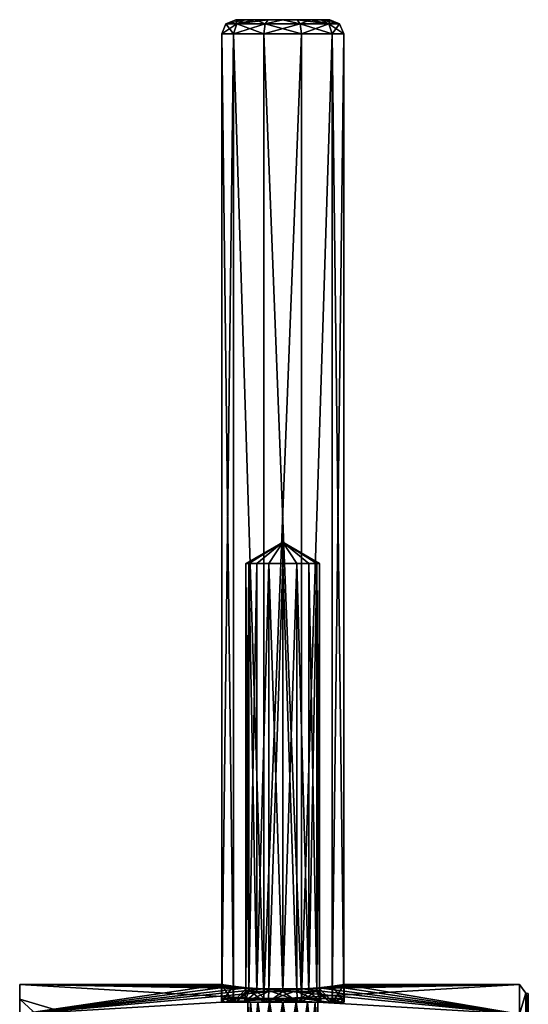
# Model space of a CAD drawing. Header units: millimetres. Extents: x -25 to 87, y -149 to 296.
# Tile 91 of 256: x 58 to 87, y 74 to 130. Entities that reach past the tile are written whole.
import ezdxf

# ---------------------------------------------------------------- set-up
doc = ezdxf.new("R2010")
doc.units = ezdxf.units.MM
doc.header["$LTSCALE"] = 65.185185
for name, color, linetype in [('775', 7, 'CONTINUOUS'), ('776', 7, 'CONTINUOUS'), ('777', 7, 'CONTINUOUS'), ('800', 7, 'CONTINUOUS'), ('829', 7, 'CONTINUOUS'), ('832', 7, 'CONTINUOUS'), ('833', 7, 'CONTINUOUS'), ('835', 7, 'CONTINUOUS'), ('979', 7, 'CONTINUOUS'), ('980', 7, 'CONTINUOUS'), ('981', 7, 'CONTINUOUS'), ('982', 7, 'CONTINUOUS'), ('983', 7, 'CONTINUOUS'), ('984', 7, 'CONTINUOUS'), ('985', 7, 'CONTINUOUS'), ('986', 7, 'CONTINUOUS'), ('987', 7, 'CONTINUOUS'), ('988', 7, 'CONTINUOUS'), ('989', 7, 'CONTINUOUS'), ('990', 7, 'CONTINUOUS'), ('991', 7, 'CONTINUOUS'), ('996', 7, 'CONTINUOUS'), ('997', 7, 'CONTINUOUS'), ('998', 7, 'CONTINUOUS')]:
    doc.layers.add(name, color=color, linetype=linetype)

msp = doc.modelspace()

# ---------------------------------------------------------------- linework, layer by layer
at = {"layer": '775', "linetype": 'CONTINUOUS'}
for points in [[(86.6, 74.75, 0), (86.6, 74.332, 4.245), (86.6, 74.332, -4.245), (86.6, 74.75, 0)], [(86.6, 74.332, 4.245), (86.6, 73.093, 8.326), (86.6, 74.332, -4.245), (86.6, 74.332, 4.245)], [(86.6, 74.332, -4.245), (86.6, 73.093, 8.326), (86.6, 73.093, -8.326), (86.6, 74.332, -4.245)]]:
    msp.add_3dface(points, dxfattribs=at)
at = {"layer": '776', "linetype": 'CONTINUOUS'}
for points in [[(57.6, 75.25), (57.6, 73.556, 8.515), (69.1, 75.25), (57.6, 75.25)], [(86.1, 75.25), (57.6, 73.556, 8.515), (86.1, 73.556, 8.515), (86.1, 75.25)], [(57.6, 73.556, 8.515), (86.1, 75.25), (73.678, 74.999, 3.33), (57.6, 73.556, 8.515)], [(69.1, 75.25), (57.6, 73.556, 8.515), (69.767, 75.155, 2.055), (69.1, 75.25)], [(57.6, 73.556, -8.515), (57.6, 75.25), (86.1, 73.556, -8.515), (57.6, 73.556, -8.515)], [(86.1, 73.556, -8.515), (57.6, 75.25), (71.522, 74.999, -3.33), (86.1, 73.556, -8.515)], [(71.522, 74.999, -3.33), (57.6, 75.25), (70.545, 75.069, -2.833), (71.522, 74.999, -3.33)], [(70.545, 75.069, -2.833), (57.6, 75.25), (69.767, 75.155, -2.055), (70.545, 75.069, -2.833)], [(69.767, 75.155, -2.055), (57.6, 75.25), (69.1, 75.25), (69.767, 75.155, -2.055)], [(73.678, 74.999, 3.33), (86.1, 75.25), (74.655, 75.069, 2.833), (73.678, 74.999, 3.33)], [(74.655, 75.069, 2.833), (86.1, 75.25), (75.433, 75.155, 2.055), (74.655, 75.069, 2.833)], [(76.1, 75.25), (86.1, 73.556, -8.515), (75.433, 75.155, -2.055), (76.1, 75.25)], [(86.1, 75.25), (76.1, 75.25), (75.433, 75.155, 2.055), (86.1, 75.25)], [(86.1, 75.25), (86.1, 73.556, -8.515), (76.1, 75.25), (86.1, 75.25)], [(69.767, 75.155, 2.055), (57.6, 73.556, 8.515), (70.545, 75.069, 2.833), (69.767, 75.155, 2.055)], [(70.545, 75.069, 2.833), (57.6, 73.556, 8.515), (71.522, 74.999, 3.33), (70.545, 75.069, 2.833)], [(71.522, 74.999, 3.33), (57.6, 73.556, 8.515), (73.678, 74.999, 3.33), (71.522, 74.999, 3.33)], [(73.678, 74.999, -3.33), (86.1, 73.556, -8.515), (71.522, 74.999, -3.33), (73.678, 74.999, -3.33)], [(74.655, 75.069, -2.833), (86.1, 73.556, -8.515), (73.678, 74.999, -3.33), (74.655, 75.069, -2.833)], [(75.433, 75.155, -2.055), (86.1, 73.556, -8.515), (74.655, 75.069, -2.833), (75.433, 75.155, -2.055)]]:
    msp.add_3dface(points, dxfattribs=at)
at = {"layer": '777', "linetype": 'CONTINUOUS'}
for points in [[(57.6, 73.556, 8.515), (57.6, 75.25), (57.6, 72.794, 8.198), (57.6, 73.556, 8.515)], [(57.6, 75.25), (57.6, 73.556, -8.515), (57.6, 74.425, 0), (57.6, 75.25)], [(57.6, 72.794, 8.198), (57.6, 75.25), (57.6, 74.425, 0), (57.6, 72.794, 8.198)], [(57.6, 74.425, 0), (57.6, 73.556, -8.515), (57.6, 72.794, -8.198), (57.6, 74.425, 0)]]:
    msp.add_3dface(points, dxfattribs=at)
at = {"layer": '800', "linetype": 'CONTINUOUS'}
for points in [[(57.6, 72.794, 8.198), (57.6, 74.425, 0), (60.099, 72.11, 7.916), (57.6, 72.794, 8.198)], [(57.6, 74.425, 0), (57.6, 72.794, -8.198), (60.099, 73.685, 0), (57.6, 74.425, 0)], [(57.6, 74.425, 0), (60.099, 73.685, 0), (60.099, 72.11, 7.916), (57.6, 74.425, 0)]]:
    msp.add_3dface(points, dxfattribs=at)
at = {"layer": '829', "linetype": 'CONTINUOUS'}
for points in [[(86.1, 73.556, -8.515), (86.1, 75.25), (86.454, 74.768, -3.838), (86.1, 73.556, -8.515)], [(86.1, 75.25), (86.1, 73.556, 8.515), (86.454, 74.768, 3.838), (86.1, 75.25)], [(86.454, 74.768, -3.838), (86.1, 75.25), (86.454, 74.768, 3.838), (86.454, 74.768, -3.838)], [(86.454, 72.142, -11.052), (86.1, 73.556, -8.515), (86.454, 74.768, -3.838), (86.454, 72.142, -11.052)], [(86.454, 74.768, 3.838), (86.1, 73.556, 8.515), (86.454, 72.142, 11.052), (86.454, 74.768, 3.838)], [(86.6, 74.332, 4.245), (86.6, 74.75, 0), (86.454, 74.768, 3.838), (86.6, 74.332, 4.245)], [(86.6, 74.332, 4.245), (86.454, 74.768, 3.838), (86.454, 72.142, 11.052), (86.6, 74.332, 4.245)], [(86.6, 74.75, 0), (86.6, 74.332, -4.245), (86.454, 74.768, -3.838), (86.6, 74.75, 0)], [(86.6, 74.75, 0), (86.454, 74.768, -3.838), (86.454, 74.768, 3.838), (86.6, 74.75, 0)], [(86.6, 74.332, -4.245), (86.6, 73.093, -8.326), (86.454, 74.768, -3.838), (86.6, 74.332, -4.245)], [(86.6, 73.093, -8.326), (86.454, 72.142, -11.052), (86.454, 74.768, -3.838), (86.6, 73.093, -8.326)], [(86.6, 73.093, 8.326), (86.6, 74.332, 4.245), (86.454, 72.142, 11.052), (86.6, 73.093, 8.326)]]:
    msp.add_3dface(points, dxfattribs=at)
at = {"layer": '832', "linetype": 'CONTINUOUS'}
for points in [[(69.768, 74.25, -2.057), (69.1, 74.25), (69.951, 74.25, -1.925), (69.768, 74.25, -2.057)], [(69.1, 74.25), (69.768, 74.25, 2.057), (69.325, 74.25, 0), (69.1, 74.25)], [(69.951, 74.25, -1.925), (69.1, 74.25), (69.325, 74.25, 0), (69.951, 74.25, -1.925)], [(69.325, 74.25, 0), (69.768, 74.25, 2.057), (69.951, 74.25, 1.925), (69.325, 74.25, 0)], [(71.518, 74.25, -3.329), (69.768, 74.25, -2.057), (71.588, 74.25, -3.115), (71.518, 74.25, -3.329)], [(71.588, 74.25, -3.115), (69.768, 74.25, -2.057), (69.951, 74.25, -1.925), (71.588, 74.25, -3.115)], [(69.768, 74.25, 2.057), (71.518, 74.25, 3.329), (71.588, 74.25, 3.115), (69.768, 74.25, 2.057)], [(69.951, 74.25, 1.925), (69.768, 74.25, 2.057), (71.588, 74.25, 3.115), (69.951, 74.25, 1.925)], [(73.682, 74.25, -3.329), (71.518, 74.25, -3.329), (71.588, 74.25, -3.115), (73.682, 74.25, -3.329)], [(71.518, 74.25, 3.329), (73.682, 74.25, 3.329), (73.612, 74.25, 3.115), (71.518, 74.25, 3.329)], [(71.588, 74.25, 3.115), (71.518, 74.25, 3.329), (73.612, 74.25, 3.115), (71.588, 74.25, 3.115)], [(73.612, 74.25, -3.115), (73.682, 74.25, -3.329), (71.588, 74.25, -3.115), (73.612, 74.25, -3.115)], [(75.432, 74.25, -2.057), (73.682, 74.25, -3.329), (73.612, 74.25, -3.115), (75.432, 74.25, -2.057)], [(75.249, 74.25, -1.925), (75.432, 74.25, -2.057), (73.612, 74.25, -3.115), (75.249, 74.25, -1.925)], [(73.682, 74.25, 3.329), (75.432, 74.25, 2.057), (73.612, 74.25, 3.115), (73.682, 74.25, 3.329)], [(73.612, 74.25, 3.115), (75.432, 74.25, 2.057), (75.249, 74.25, 1.925), (73.612, 74.25, 3.115)], [(75.875, 74.25, 0), (75.432, 74.25, -2.057), (75.249, 74.25, -1.925), (75.875, 74.25, 0)], [(75.432, 74.25, 2.057), (76.1, 74.25), (75.249, 74.25, 1.925), (75.432, 74.25, 2.057)], [(76.1, 74.25), (75.875, 74.25, 0), (75.249, 74.25, 1.925), (76.1, 74.25)], [(76.1, 74.25), (75.432, 74.25, -2.057), (75.875, 74.25, 0), (76.1, 74.25)]]:
    msp.add_3dface(points, dxfattribs=at)
at = {"layer": '833', "linetype": 'CONTINUOUS'}
for points in [[(69.1, 75.25), (69.767, 75.155, 2.055), (69.1, 74.25), (69.1, 75.25)], [(75.433, 75.155, 2.055), (76.1, 75.25), (75.432, 74.25, 2.057), (75.433, 75.155, 2.055)], [(76.1, 75.25), (76.1, 74.25), (75.432, 74.25, 2.057), (76.1, 75.25)], [(69.1, 74.25), (69.767, 75.155, 2.055), (69.768, 74.25, 2.057), (69.1, 74.25)], [(69.767, 75.155, 2.055), (70.545, 75.069, 2.833), (69.768, 74.25, 2.057), (69.767, 75.155, 2.055)], [(70.545, 75.069, 2.833), (71.518, 74.25, 3.329), (69.768, 74.25, 2.057), (70.545, 75.069, 2.833)], [(70.545, 75.069, 2.833), (71.522, 74.999, 3.33), (71.518, 74.25, 3.329), (70.545, 75.069, 2.833)], [(71.522, 74.999, 3.33), (73.678, 74.999, 3.33), (71.518, 74.25, 3.329), (71.522, 74.999, 3.33)], [(73.678, 74.999, 3.33), (73.682, 74.25, 3.329), (71.518, 74.25, 3.329), (73.678, 74.999, 3.33)], [(73.678, 74.999, 3.33), (74.655, 75.069, 2.833), (73.682, 74.25, 3.329), (73.678, 74.999, 3.33)], [(74.655, 75.069, 2.833), (75.432, 74.25, 2.057), (73.682, 74.25, 3.329), (74.655, 75.069, 2.833)], [(74.655, 75.069, 2.833), (75.433, 75.155, 2.055), (75.432, 74.25, 2.057), (74.655, 75.069, 2.833)]]:
    msp.add_3dface(points, dxfattribs=at)
at = {"layer": '835', "linetype": 'CONTINUOUS'}
for points in [[(69.767, 75.155, -2.055), (69.1, 75.25), (69.768, 74.25, -2.057), (69.767, 75.155, -2.055)], [(69.1, 75.25), (69.1, 74.25), (69.768, 74.25, -2.057), (69.1, 75.25)], [(76.1, 75.25), (75.433, 75.155, -2.055), (76.1, 74.25), (76.1, 75.25)], [(70.545, 75.069, -2.833), (69.767, 75.155, -2.055), (69.768, 74.25, -2.057), (70.545, 75.069, -2.833)], [(70.545, 75.069, -2.833), (69.768, 74.25, -2.057), (71.518, 74.25, -3.329), (70.545, 75.069, -2.833)], [(71.522, 74.999, -3.33), (70.545, 75.069, -2.833), (71.518, 74.25, -3.329), (71.522, 74.999, -3.33)], [(71.522, 74.999, -3.33), (71.518, 74.25, -3.329), (73.682, 74.25, -3.329), (71.522, 74.999, -3.33)], [(73.678, 74.999, -3.33), (71.522, 74.999, -3.33), (73.682, 74.25, -3.329), (73.678, 74.999, -3.33)], [(74.655, 75.069, -2.833), (73.678, 74.999, -3.33), (73.682, 74.25, -3.329), (74.655, 75.069, -2.833)], [(74.655, 75.069, -2.833), (73.682, 74.25, -3.329), (75.432, 74.25, -2.057), (74.655, 75.069, -2.833)], [(75.433, 75.155, -2.055), (74.655, 75.069, -2.833), (75.432, 74.25, -2.057), (75.433, 75.155, -2.055)], [(75.433, 75.155, -2.055), (75.432, 74.25, -2.057), (76.1, 74.25), (75.433, 75.155, -2.055)]]:
    msp.add_3dface(points, dxfattribs=at)
at = {"layer": '979', "linetype": 'CONTINUOUS'}
for points in [[(70.5, 99.25), (70.66, 99.25, 0.804), (70.5, 74.85), (70.5, 99.25)], [(70.5, 74.85), (70.66, 99.25, 0.804), (70.66, 74.85, 0.804), (70.5, 74.85)], [(70.66, 99.25, 0.804), (71.115, 99.25, 1.485), (70.66, 74.85, 0.804), (70.66, 99.25, 0.804)], [(70.66, 74.85, 0.804), (71.115, 99.25, 1.485), (71.115, 74.85, 1.485), (70.66, 74.85, 0.804)], [(71.115, 99.25, 1.485), (71.796, 99.25, 1.94), (71.115, 74.85, 1.485), (71.115, 99.25, 1.485)], [(71.115, 74.85, 1.485), (71.796, 99.25, 1.94), (71.796, 74.85, 1.94), (71.115, 74.85, 1.485)], [(71.796, 99.25, 1.94), (72.6, 99.25, 2.1), (71.796, 74.85, 1.94), (71.796, 99.25, 1.94)], [(71.796, 74.85, 1.94), (72.6, 99.25, 2.1), (72.6, 74.85, 2.1), (71.796, 74.85, 1.94)], [(72.6, 99.25, 2.1), (73.404, 99.25, 1.94), (72.6, 74.85, 2.1), (72.6, 99.25, 2.1)], [(72.6, 74.85, 2.1), (73.404, 99.25, 1.94), (73.404, 74.85, 1.94), (72.6, 74.85, 2.1)], [(73.404, 99.25, 1.94), (74.085, 99.25, 1.485), (74.085, 74.85, 1.485), (73.404, 99.25, 1.94)], [(73.404, 74.85, 1.94), (73.404, 99.25, 1.94), (74.085, 74.85, 1.485), (73.404, 74.85, 1.94)], [(74.085, 99.25, 1.485), (74.54, 99.25, 0.804), (74.085, 74.85, 1.485), (74.085, 99.25, 1.485)], [(74.085, 74.85, 1.485), (74.54, 99.25, 0.804), (74.54, 74.85, 0.804), (74.085, 74.85, 1.485)], [(74.7, 99.25), (74.7, 74.85), (74.54, 74.85, 0.804), (74.7, 99.25)], [(74.54, 99.25, 0.804), (74.7, 99.25), (74.54, 74.85, 0.804), (74.54, 99.25, 0.804)]]:
    msp.add_3dface(points, dxfattribs=at)
at = {"layer": '980', "linetype": 'CONTINUOUS'}
for points in [[(70.66, 99.25, 0.804), (70.5, 99.25), (72.6, 100.462), (70.66, 99.25, 0.804)], [(71.115, 99.25, 1.485), (70.66, 99.25, 0.804), (72.6, 100.462), (71.115, 99.25, 1.485)], [(71.796, 99.25, 1.94), (71.115, 99.25, 1.485), (72.6, 100.462), (71.796, 99.25, 1.94)], [(72.6, 99.25, 2.1), (71.796, 99.25, 1.94), (72.6, 100.462), (72.6, 99.25, 2.1)], [(74.7, 99.25), (74.54, 99.25, 0.804), (72.6, 100.462), (74.7, 99.25)], [(74.54, 99.25, 0.804), (74.085, 99.25, 1.485), (72.6, 100.462), (74.54, 99.25, 0.804)], [(74.085, 99.25, 1.485), (73.404, 99.25, 1.94), (72.6, 100.462), (74.085, 99.25, 1.485)], [(73.404, 99.25, 1.94), (72.6, 99.25, 2.1), (72.6, 100.462), (73.404, 99.25, 1.94)]]:
    msp.add_3dface(points, dxfattribs=at)
at = {"layer": '981', "linetype": 'CONTINUOUS'}
for points in [[(70.434, 130.25, -1.57), (69.925, 130.25), (74.766, 130.25, -1.57), (70.434, 130.25, -1.57)], [(74.766, 130.25, -1.57), (69.925, 130.25), (75.275, 130.25), (74.766, 130.25, -1.57)], [(75.275, 130.25), (69.925, 130.25), (70.434, 130.25, 1.57), (75.275, 130.25)], [(71.026, 130.25, -2.163), (70.434, 130.25, -1.57), (74.174, 130.25, -2.163), (71.026, 130.25, -2.163)], [(74.174, 130.25, -2.163), (70.434, 130.25, -1.57), (74.766, 130.25, -1.57), (74.174, 130.25, -2.163)], [(74.766, 130.25, 1.57), (75.275, 130.25), (70.434, 130.25, 1.57), (74.766, 130.25, 1.57)], [(71.026, 130.25, 2.163), (74.766, 130.25, 1.57), (70.434, 130.25, 1.57), (71.026, 130.25, 2.163)], [(71.772, 130.25, -2.544), (71.026, 130.25, -2.163), (73.428, 130.25, -2.544), (71.772, 130.25, -2.544)], [(73.428, 130.25, -2.544), (71.026, 130.25, -2.163), (74.174, 130.25, -2.163), (73.428, 130.25, -2.544)], [(74.174, 130.25, 2.163), (74.766, 130.25, 1.57), (71.026, 130.25, 2.163), (74.174, 130.25, 2.163)], [(71.772, 130.25, 2.544), (74.174, 130.25, 2.163), (71.026, 130.25, 2.163), (71.772, 130.25, 2.544)], [(72.6, 130.25, -2.675), (71.772, 130.25, -2.544), (73.428, 130.25, -2.544), (72.6, 130.25, -2.675)], [(73.428, 130.25, 2.544), (74.174, 130.25, 2.163), (71.772, 130.25, 2.544), (73.428, 130.25, 2.544)], [(72.6, 130.25, 2.675), (73.428, 130.25, 2.544), (71.772, 130.25, 2.544), (72.6, 130.25, 2.675)]]:
    msp.add_3dface(points, dxfattribs=at)
at = {"layer": '982', "linetype": 'CONTINUOUS'}
for points in [[(69.125, 74.45), (69.789, 74.45, 2.042), (69.125, 129.45), (69.125, 74.45)], [(69.125, 129.45), (69.789, 74.45, 2.042), (69.789, 129.45, 2.043), (69.125, 129.45)], [(69.789, 74.45, 2.042), (71.526, 74.45, 3.305), (69.789, 129.45, 2.043), (69.789, 74.45, 2.042)], [(69.789, 129.45, 2.043), (71.526, 74.45, 3.305), (71.526, 129.45, 3.305), (69.789, 129.45, 2.043)], [(71.526, 74.45, 3.305), (73.674, 74.45, 3.305), (71.526, 129.45, 3.305), (71.526, 74.45, 3.305)], [(71.526, 129.45, 3.305), (73.674, 74.45, 3.305), (73.674, 129.45, 3.305), (71.526, 129.45, 3.305)], [(73.674, 74.45, 3.305), (75.411, 74.45, 2.042), (75.411, 129.45, 2.043), (73.674, 74.45, 3.305)], [(73.674, 129.45, 3.305), (73.674, 74.45, 3.305), (75.411, 129.45, 2.043), (73.674, 129.45, 3.305)], [(75.411, 74.45, 2.042), (76.075, 74.45), (75.411, 129.45, 2.043), (75.411, 74.45, 2.042)], [(75.411, 129.45, 2.043), (76.075, 74.45), (76.075, 129.45), (75.411, 129.45, 2.043)]]:
    msp.add_3dface(points, dxfattribs=at)
at = {"layer": '983', "linetype": 'CONTINUOUS'}
for points in [[(70.5, 99.25), (70.5, 74.85), (70.66, 74.85, -0.804), (70.5, 99.25)], [(70.66, 99.25, -0.804), (70.5, 99.25), (70.66, 74.85, -0.804), (70.66, 99.25, -0.804)], [(71.115, 99.25, -1.485), (70.66, 99.25, -0.804), (71.115, 74.85, -1.485), (71.115, 99.25, -1.485)], [(71.115, 74.85, -1.485), (70.66, 99.25, -0.804), (70.66, 74.85, -0.804), (71.115, 74.85, -1.485)], [(71.796, 99.25, -1.94), (71.115, 99.25, -1.485), (71.115, 74.85, -1.485), (71.796, 99.25, -1.94)], [(71.796, 74.85, -1.94), (71.796, 99.25, -1.94), (71.115, 74.85, -1.485), (71.796, 74.85, -1.94)], [(72.6, 99.25, -2.1), (71.796, 99.25, -1.94), (72.6, 74.85, -2.1), (72.6, 99.25, -2.1)], [(72.6, 74.85, -2.1), (71.796, 99.25, -1.94), (71.796, 74.85, -1.94), (72.6, 74.85, -2.1)], [(73.404, 99.25, -1.94), (72.6, 99.25, -2.1), (73.404, 74.85, -1.94), (73.404, 99.25, -1.94)], [(73.404, 74.85, -1.94), (72.6, 99.25, -2.1), (72.6, 74.85, -2.1), (73.404, 74.85, -1.94)], [(74.085, 99.25, -1.485), (73.404, 99.25, -1.94), (74.085, 74.85, -1.485), (74.085, 99.25, -1.485)], [(74.085, 74.85, -1.485), (73.404, 99.25, -1.94), (73.404, 74.85, -1.94), (74.085, 74.85, -1.485)], [(74.54, 99.25, -0.804), (74.085, 99.25, -1.485), (74.54, 74.85, -0.804), (74.54, 99.25, -0.804)], [(74.54, 74.85, -0.804), (74.085, 99.25, -1.485), (74.085, 74.85, -1.485), (74.54, 74.85, -0.804)], [(74.7, 74.85), (74.7, 99.25), (74.54, 99.25, -0.804), (74.7, 74.85)], [(74.7, 74.85), (74.54, 99.25, -0.804), (74.54, 74.85, -0.804), (74.7, 74.85)]]:
    msp.add_3dface(points, dxfattribs=at)
at = {"layer": '984', "linetype": 'CONTINUOUS'}
for points in [[(72.6, 100.462), (70.5, 99.25), (70.66, 99.25, -0.804), (72.6, 100.462)], [(72.6, 100.462), (70.66, 99.25, -0.804), (71.115, 99.25, -1.485), (72.6, 100.462)], [(72.6, 100.462), (71.115, 99.25, -1.485), (71.796, 99.25, -1.94), (72.6, 100.462)], [(72.6, 100.462), (71.796, 99.25, -1.94), (72.6, 99.25, -2.1), (72.6, 100.462)], [(74.7, 99.25), (72.6, 100.462), (74.54, 99.25, -0.804), (74.7, 99.25)], [(72.6, 100.462), (72.6, 99.25, -2.1), (73.404, 99.25, -1.94), (72.6, 100.462)], [(72.6, 100.462), (73.404, 99.25, -1.94), (74.085, 99.25, -1.485), (72.6, 100.462)], [(72.6, 100.462), (74.085, 99.25, -1.485), (74.54, 99.25, -0.804), (72.6, 100.462)]]:
    msp.add_3dface(points, dxfattribs=at)
at = {"layer": '985', "linetype": 'CONTINUOUS'}
for points in [[(69.125, 74.45), (69.125, 129.45), (69.789, 129.45, -2.043), (69.125, 74.45)], [(69.789, 74.45, -2.042), (69.125, 74.45), (69.789, 129.45, -2.043), (69.789, 74.45, -2.042)], [(71.526, 74.45, -3.305), (69.789, 74.45, -2.042), (69.789, 129.45, -2.043), (71.526, 74.45, -3.305)], [(71.526, 129.45, -3.305), (71.526, 74.45, -3.305), (69.789, 129.45, -2.043), (71.526, 129.45, -3.305)], [(73.674, 74.45, -3.305), (71.526, 74.45, -3.305), (73.674, 129.45, -3.305), (73.674, 74.45, -3.305)], [(73.674, 129.45, -3.305), (71.526, 74.45, -3.305), (71.526, 129.45, -3.305), (73.674, 129.45, -3.305)], [(75.411, 74.45, -2.042), (73.674, 74.45, -3.305), (75.411, 129.45, -2.043), (75.411, 74.45, -2.042)], [(75.411, 129.45, -2.043), (73.674, 74.45, -3.305), (73.674, 129.45, -3.305), (75.411, 129.45, -2.043)], [(76.075, 129.45), (76.075, 74.45), (75.411, 74.45, -2.042), (76.075, 129.45)], [(76.075, 129.45), (75.411, 74.45, -2.042), (75.411, 129.45, -2.043), (76.075, 129.45)]]:
    msp.add_3dface(points, dxfattribs=at)
at = {"layer": '986', "linetype": 'CONTINUOUS'}
for points in [[(69.925, 130.25), (69.359, 130.016, 0), (69.978, 130.016, 1.905), (69.925, 130.25)], [(70.434, 130.25, 1.57), (69.925, 130.25), (69.978, 130.016, 1.905), (70.434, 130.25, 1.57)], [(71.026, 130.25, 2.163), (70.434, 130.25, 1.57), (69.978, 130.016, 1.905), (71.026, 130.25, 2.163)], [(71.026, 130.25, 2.163), (69.978, 130.016, 1.905), (71.599, 130.016, 3.082), (71.026, 130.25, 2.163)], [(71.772, 130.25, 2.544), (71.026, 130.25, 2.163), (71.599, 130.016, 3.082), (71.772, 130.25, 2.544)], [(72.6, 130.25, 2.675), (71.772, 130.25, 2.544), (71.599, 130.016, 3.082), (72.6, 130.25, 2.675)], [(72.6, 130.25, 2.675), (71.599, 130.016, 3.082), (73.601, 130.016, 3.082), (72.6, 130.25, 2.675)], [(73.428, 130.25, 2.544), (72.6, 130.25, 2.675), (73.601, 130.016, 3.082), (73.428, 130.25, 2.544)], [(74.174, 130.25, 2.163), (73.428, 130.25, 2.544), (75.222, 130.016, 1.905), (74.174, 130.25, 2.163)], [(73.428, 130.25, 2.544), (73.601, 130.016, 3.082), (75.222, 130.016, 1.905), (73.428, 130.25, 2.544)], [(74.766, 130.25, 1.57), (74.174, 130.25, 2.163), (75.222, 130.016, 1.905), (74.766, 130.25, 1.57)], [(75.275, 130.25), (74.766, 130.25, 1.57), (75.841, 130.016, 0), (75.275, 130.25)], [(74.766, 130.25, 1.57), (75.222, 130.016, 1.905), (75.841, 130.016, 0), (74.766, 130.25, 1.57)], [(69.125, 129.45), (69.789, 129.45, 2.043), (69.359, 130.016, 0), (69.125, 129.45)], [(69.359, 130.016, 0), (69.789, 129.45, 2.043), (69.978, 130.016, 1.905), (69.359, 130.016, 0)], [(69.789, 129.45, 2.043), (71.526, 129.45, 3.305), (69.978, 130.016, 1.905), (69.789, 129.45, 2.043)], [(69.978, 130.016, 1.905), (71.526, 129.45, 3.305), (71.599, 130.016, 3.082), (69.978, 130.016, 1.905)], [(71.526, 129.45, 3.305), (73.674, 129.45, 3.305), (71.599, 130.016, 3.082), (71.526, 129.45, 3.305)], [(71.599, 130.016, 3.082), (73.674, 129.45, 3.305), (73.601, 130.016, 3.082), (71.599, 130.016, 3.082)], [(73.674, 129.45, 3.305), (75.411, 129.45, 2.043), (73.601, 130.016, 3.082), (73.674, 129.45, 3.305)], [(73.601, 130.016, 3.082), (75.411, 129.45, 2.043), (75.222, 130.016, 1.905), (73.601, 130.016, 3.082)], [(75.411, 129.45, 2.043), (76.075, 129.45), (75.222, 130.016, 1.905), (75.411, 129.45, 2.043)], [(75.222, 130.016, 1.905), (76.075, 129.45), (75.841, 130.016, 0), (75.222, 130.016, 1.905)]]:
    msp.add_3dface(points, dxfattribs=at)
at = {"layer": '987', "linetype": 'CONTINUOUS'}
for points in [[(69.925, 130.25), (70.434, 130.25, -1.57), (69.359, 130.016, 0), (69.925, 130.25)], [(69.359, 130.016, 0), (70.434, 130.25, -1.57), (69.978, 130.016, -1.905), (69.359, 130.016, 0)], [(70.434, 130.25, -1.57), (71.026, 130.25, -2.163), (69.978, 130.016, -1.905), (70.434, 130.25, -1.57)], [(71.026, 130.25, -2.163), (71.772, 130.25, -2.544), (69.978, 130.016, -1.905), (71.026, 130.25, -2.163)], [(71.772, 130.25, -2.544), (71.599, 130.016, -3.082), (69.978, 130.016, -1.905), (71.772, 130.25, -2.544)], [(71.772, 130.25, -2.544), (72.6, 130.25, -2.675), (71.599, 130.016, -3.082), (71.772, 130.25, -2.544)], [(72.6, 130.25, -2.675), (73.601, 130.016, -3.082), (71.599, 130.016, -3.082), (72.6, 130.25, -2.675)], [(72.6, 130.25, -2.675), (73.428, 130.25, -2.544), (73.601, 130.016, -3.082), (72.6, 130.25, -2.675)], [(73.428, 130.25, -2.544), (74.174, 130.25, -2.163), (73.601, 130.016, -3.082), (73.428, 130.25, -2.544)], [(74.174, 130.25, -2.163), (75.222, 130.016, -1.905), (73.601, 130.016, -3.082), (74.174, 130.25, -2.163)], [(74.174, 130.25, -2.163), (74.766, 130.25, -1.57), (75.222, 130.016, -1.905), (74.174, 130.25, -2.163)], [(74.766, 130.25, -1.57), (75.275, 130.25), (75.222, 130.016, -1.905), (74.766, 130.25, -1.57)], [(75.275, 130.25), (75.841, 130.016, 0), (75.222, 130.016, -1.905), (75.275, 130.25)], [(69.789, 129.45, -2.043), (69.125, 129.45), (69.978, 130.016, -1.905), (69.789, 129.45, -2.043)], [(69.125, 129.45), (69.359, 130.016, 0), (69.978, 130.016, -1.905), (69.125, 129.45)], [(71.526, 129.45, -3.305), (69.789, 129.45, -2.043), (71.599, 130.016, -3.082), (71.526, 129.45, -3.305)], [(71.599, 130.016, -3.082), (69.789, 129.45, -2.043), (69.978, 130.016, -1.905), (71.599, 130.016, -3.082)], [(73.674, 129.45, -3.305), (71.526, 129.45, -3.305), (73.601, 130.016, -3.082), (73.674, 129.45, -3.305)], [(73.601, 130.016, -3.082), (71.526, 129.45, -3.305), (71.599, 130.016, -3.082), (73.601, 130.016, -3.082)], [(75.222, 130.016, -1.905), (73.674, 129.45, -3.305), (73.601, 130.016, -3.082), (75.222, 130.016, -1.905)], [(75.411, 129.45, -2.043), (73.674, 129.45, -3.305), (75.222, 130.016, -1.905), (75.411, 129.45, -2.043)], [(75.841, 130.016, 0), (75.411, 129.45, -2.043), (75.222, 130.016, -1.905), (75.841, 130.016, 0)], [(76.075, 129.45), (75.411, 129.45, -2.043), (75.841, 130.016, 0), (76.075, 129.45)]]:
    msp.add_3dface(points, dxfattribs=at)
at = {"layer": '988', "linetype": 'CONTINUOUS'}
for points in [[(70.5, 74.85), (69.9, 74.25, 0), (70.416, 74.25, -1.587), (70.5, 74.85)], [(70.66, 74.85, -0.804), (70.5, 74.85), (70.416, 74.25, -1.587), (70.66, 74.85, -0.804)], [(71.115, 74.85, -1.485), (70.66, 74.85, -0.804), (70.416, 74.25, -1.587), (71.115, 74.85, -1.485)], [(71.766, 74.25, -2.568), (71.115, 74.85, -1.485), (70.416, 74.25, -1.587), (71.766, 74.25, -2.568)], [(71.796, 74.85, -1.94), (71.115, 74.85, -1.485), (71.766, 74.25, -2.568), (71.796, 74.85, -1.94)], [(72.6, 74.85, -2.1), (71.796, 74.85, -1.94), (71.766, 74.25, -2.568), (72.6, 74.85, -2.1)], [(73.434, 74.25, -2.568), (72.6, 74.85, -2.1), (71.766, 74.25, -2.568), (73.434, 74.25, -2.568)], [(73.404, 74.85, -1.94), (72.6, 74.85, -2.1), (73.434, 74.25, -2.568), (73.404, 74.85, -1.94)], [(74.085, 74.85, -1.485), (73.404, 74.85, -1.94), (74.784, 74.25, -1.587), (74.085, 74.85, -1.485)], [(74.784, 74.25, -1.587), (73.404, 74.85, -1.94), (73.434, 74.25, -2.568), (74.784, 74.25, -1.587)], [(74.54, 74.85, -0.804), (74.085, 74.85, -1.485), (74.784, 74.25, -1.587), (74.54, 74.85, -0.804)], [(74.7, 74.85), (74.54, 74.85, -0.804), (75.3, 74.25, 0), (74.7, 74.85)], [(75.3, 74.25, 0), (74.54, 74.85, -0.804), (74.784, 74.25, -1.587), (75.3, 74.25, 0)]]:
    msp.add_3dface(points, dxfattribs=at)
at = {"layer": '989', "linetype": 'CONTINUOUS'}
for points in [[(70.5, 74.85), (70.66, 74.85, 0.804), (69.9, 74.25, 0), (70.5, 74.85)], [(69.9, 74.25, 0), (70.66, 74.85, 0.804), (70.416, 74.25, 1.587), (69.9, 74.25, 0)], [(70.66, 74.85, 0.804), (71.115, 74.85, 1.485), (70.416, 74.25, 1.587), (70.66, 74.85, 0.804)], [(71.115, 74.85, 1.485), (71.796, 74.85, 1.94), (70.416, 74.25, 1.587), (71.115, 74.85, 1.485)], [(70.416, 74.25, 1.587), (71.796, 74.85, 1.94), (71.766, 74.25, 2.568), (70.416, 74.25, 1.587)], [(71.796, 74.85, 1.94), (72.6, 74.85, 2.1), (71.766, 74.25, 2.568), (71.796, 74.85, 1.94)], [(71.766, 74.25, 2.568), (72.6, 74.85, 2.1), (73.434, 74.25, 2.568), (71.766, 74.25, 2.568)], [(72.6, 74.85, 2.1), (73.404, 74.85, 1.94), (73.434, 74.25, 2.568), (72.6, 74.85, 2.1)], [(73.404, 74.85, 1.94), (74.085, 74.85, 1.485), (73.434, 74.25, 2.568), (73.404, 74.85, 1.94)], [(73.434, 74.25, 2.568), (74.085, 74.85, 1.485), (74.784, 74.25, 1.587), (73.434, 74.25, 2.568)], [(74.085, 74.85, 1.485), (74.54, 74.85, 0.804), (74.784, 74.25, 1.587), (74.085, 74.85, 1.485)], [(74.54, 74.85, 0.804), (74.7, 74.85), (74.784, 74.25, 1.587), (74.54, 74.85, 0.804)], [(74.7, 74.85), (75.3, 74.25, 0), (74.784, 74.25, 1.587), (74.7, 74.85)]]:
    msp.add_3dface(points, dxfattribs=at)
at = {"layer": '990', "linetype": 'CONTINUOUS'}
for points in [[(69.325, 74.25, 0), (69.125, 74.45), (69.789, 74.45, -2.042), (69.325, 74.25, 0)], [(69.951, 74.25, -1.925), (69.325, 74.25, 0), (69.789, 74.45, -2.042), (69.951, 74.25, -1.925)], [(69.951, 74.25, -1.925), (69.789, 74.45, -2.042), (71.526, 74.45, -3.305), (69.951, 74.25, -1.925)], [(71.588, 74.25, -3.115), (69.951, 74.25, -1.925), (71.526, 74.45, -3.305), (71.588, 74.25, -3.115)], [(71.588, 74.25, -3.115), (71.526, 74.45, -3.305), (73.674, 74.45, -3.305), (71.588, 74.25, -3.115)], [(73.612, 74.25, -3.115), (71.588, 74.25, -3.115), (73.674, 74.45, -3.305), (73.612, 74.25, -3.115)], [(75.249, 74.25, -1.925), (73.612, 74.25, -3.115), (73.674, 74.45, -3.305), (75.249, 74.25, -1.925)], [(75.249, 74.25, -1.925), (73.674, 74.45, -3.305), (75.411, 74.45, -2.042), (75.249, 74.25, -1.925)], [(75.875, 74.25, 0), (75.249, 74.25, -1.925), (76.075, 74.45), (75.875, 74.25, 0)], [(76.075, 74.45), (75.249, 74.25, -1.925), (75.411, 74.45, -2.042), (76.075, 74.45)]]:
    msp.add_3dface(points, dxfattribs=at)
at = {"layer": '991', "linetype": 'CONTINUOUS'}
for points in [[(69.325, 74.25, 0), (69.951, 74.25, 1.925), (69.125, 74.45), (69.325, 74.25, 0)], [(69.951, 74.25, 1.925), (69.789, 74.45, 2.042), (69.125, 74.45), (69.951, 74.25, 1.925)], [(69.951, 74.25, 1.925), (71.526, 74.45, 3.305), (69.789, 74.45, 2.042), (69.951, 74.25, 1.925)], [(69.951, 74.25, 1.925), (71.588, 74.25, 3.115), (71.526, 74.45, 3.305), (69.951, 74.25, 1.925)], [(71.588, 74.25, 3.115), (73.612, 74.25, 3.115), (71.526, 74.45, 3.305), (71.588, 74.25, 3.115)], [(73.612, 74.25, 3.115), (73.674, 74.45, 3.305), (71.526, 74.45, 3.305), (73.612, 74.25, 3.115)], [(73.612, 74.25, 3.115), (75.249, 74.25, 1.925), (73.674, 74.45, 3.305), (73.612, 74.25, 3.115)], [(75.249, 74.25, 1.925), (75.411, 74.45, 2.042), (73.674, 74.45, 3.305), (75.249, 74.25, 1.925)], [(75.249, 74.25, 1.925), (75.875, 74.25, 0), (75.411, 74.45, 2.042), (75.249, 74.25, 1.925)], [(75.875, 74.25, 0), (76.075, 74.45), (75.411, 74.45, 2.042), (75.875, 74.25, 0)]]:
    msp.add_3dface(points, dxfattribs=at)
at = {"layer": '996', "linetype": 'CONTINUOUS'}
for points in [[(70.752, 69.75, 0.765), (70.6, 69.75), (70.752, 74.25, 0.765), (70.752, 69.75, 0.765)], [(70.752, 74.25, 0.765), (70.6, 69.75), (70.6, 74.25), (70.752, 74.25, 0.765)], [(71.186, 69.75, 1.414), (70.752, 69.75, 0.765), (71.186, 74.25, 1.414), (71.186, 69.75, 1.414)], [(71.186, 74.25, 1.414), (70.752, 69.75, 0.765), (70.752, 74.25, 0.765), (71.186, 74.25, 1.414)], [(71.835, 69.75, 1.848), (71.186, 69.75, 1.414), (71.835, 74.25, 1.848), (71.835, 69.75, 1.848)], [(71.835, 74.25, 1.848), (71.186, 69.75, 1.414), (71.186, 74.25, 1.414), (71.835, 74.25, 1.848)], [(72.6, 69.75, 2), (71.835, 69.75, 1.848), (72.6, 74.25, 2), (72.6, 69.75, 2)], [(72.6, 74.25, 2), (71.835, 69.75, 1.848), (71.835, 74.25, 1.848), (72.6, 74.25, 2)], [(73.365, 69.75, 1.848), (72.6, 69.75, 2), (73.365, 74.25, 1.848), (73.365, 69.75, 1.848)], [(73.365, 74.25, 1.848), (72.6, 69.75, 2), (72.6, 74.25, 2), (73.365, 74.25, 1.848)], [(74.014, 69.75, 1.414), (73.365, 69.75, 1.848), (74.014, 74.25, 1.414), (74.014, 69.75, 1.414)], [(74.014, 74.25, 1.414), (73.365, 69.75, 1.848), (73.365, 74.25, 1.848), (74.014, 74.25, 1.414)], [(74.448, 69.75, 0.765), (74.014, 69.75, 1.414), (74.448, 74.25, 0.765), (74.448, 69.75, 0.765)], [(74.448, 74.25, 0.765), (74.014, 69.75, 1.414), (74.014, 74.25, 1.414), (74.448, 74.25, 0.765)], [(74.6, 69.75), (74.448, 69.75, 0.765), (74.6, 74.25), (74.6, 69.75)], [(74.6, 74.25), (74.448, 69.75, 0.765), (74.448, 74.25, 0.765), (74.6, 74.25)]]:
    msp.add_3dface(points, dxfattribs=at)
at = {"layer": '997', "linetype": 'CONTINUOUS'}
for points in [[(70.416, 74.25, -1.587), (69.9, 74.25, 0), (71.186, 74.25, -1.414), (70.416, 74.25, -1.587)], [(69.9, 74.25, 0), (70.416, 74.25, 1.587), (70.6, 74.25), (69.9, 74.25, 0)], [(69.9, 74.25, 0), (70.6, 74.25), (70.752, 74.25, -0.765), (69.9, 74.25, 0)], [(71.186, 74.25, -1.414), (69.9, 74.25, 0), (70.752, 74.25, -0.765), (71.186, 74.25, -1.414)], [(73.434, 74.25, -2.568), (71.766, 74.25, -2.568), (70.416, 74.25, -1.587), (73.434, 74.25, -2.568)], [(73.434, 74.25, -2.568), (70.416, 74.25, -1.587), (72.6, 74.25, -2), (73.434, 74.25, -2.568)], [(72.6, 74.25, -2), (70.416, 74.25, -1.587), (71.835, 74.25, -1.848), (72.6, 74.25, -2)], [(71.835, 74.25, -1.848), (70.416, 74.25, -1.587), (71.186, 74.25, -1.414), (71.835, 74.25, -1.848)], [(70.416, 74.25, 1.587), (71.766, 74.25, 2.568), (71.835, 74.25, 1.848), (70.416, 74.25, 1.587)], [(70.416, 74.25, 1.587), (71.835, 74.25, 1.848), (71.186, 74.25, 1.414), (70.416, 74.25, 1.587)], [(70.416, 74.25, 1.587), (71.186, 74.25, 1.414), (70.752, 74.25, 0.765), (70.416, 74.25, 1.587)], [(70.416, 74.25, 1.587), (70.752, 74.25, 0.765), (70.6, 74.25), (70.416, 74.25, 1.587)], [(71.766, 74.25, 2.568), (73.434, 74.25, 2.568), (74.784, 74.25, 1.587), (71.766, 74.25, 2.568)], [(71.766, 74.25, 2.568), (74.784, 74.25, 1.587), (72.6, 74.25, 2), (71.766, 74.25, 2.568)], [(71.766, 74.25, 2.568), (72.6, 74.25, 2), (71.835, 74.25, 1.848), (71.766, 74.25, 2.568)], [(73.365, 74.25, -1.848), (73.434, 74.25, -2.568), (72.6, 74.25, -2), (73.365, 74.25, -1.848)], [(74.784, 74.25, 1.587), (73.365, 74.25, 1.848), (72.6, 74.25, 2), (74.784, 74.25, 1.587)], [(74.784, 74.25, -1.587), (73.434, 74.25, -2.568), (73.365, 74.25, -1.848), (74.784, 74.25, -1.587)], [(74.014, 74.25, -1.414), (74.784, 74.25, -1.587), (73.365, 74.25, -1.848), (74.014, 74.25, -1.414)], [(74.784, 74.25, 1.587), (74.014, 74.25, 1.414), (73.365, 74.25, 1.848), (74.784, 74.25, 1.587)], [(74.784, 74.25, 1.587), (75.3, 74.25, 0), (74.014, 74.25, 1.414), (74.784, 74.25, 1.587)], [(75.3, 74.25, 0), (74.448, 74.25, 0.765), (74.014, 74.25, 1.414), (75.3, 74.25, 0)], [(74.448, 74.25, -0.765), (74.784, 74.25, -1.587), (74.014, 74.25, -1.414), (74.448, 74.25, -0.765)], [(75.3, 74.25, 0), (74.6, 74.25), (74.448, 74.25, 0.765), (75.3, 74.25, 0)], [(74.6, 74.25), (74.784, 74.25, -1.587), (74.448, 74.25, -0.765), (74.6, 74.25)], [(75.3, 74.25, 0), (74.784, 74.25, -1.587), (74.6, 74.25), (75.3, 74.25, 0)]]:
    msp.add_3dface(points, dxfattribs=at)
at = {"layer": '998', "linetype": 'CONTINUOUS'}
for points in [[(70.6, 69.75), (70.752, 69.75, -0.765), (70.6, 74.25), (70.6, 69.75)], [(70.6, 74.25), (70.752, 69.75, -0.765), (70.752, 74.25, -0.765), (70.6, 74.25)], [(70.752, 69.75, -0.765), (71.186, 69.75, -1.414), (70.752, 74.25, -0.765), (70.752, 69.75, -0.765)], [(71.186, 69.75, -1.414), (71.186, 74.25, -1.414), (70.752, 74.25, -0.765), (71.186, 69.75, -1.414)], [(71.186, 69.75, -1.414), (71.835, 69.75, -1.848), (71.186, 74.25, -1.414), (71.186, 69.75, -1.414)], [(71.835, 69.75, -1.848), (71.835, 74.25, -1.848), (71.186, 74.25, -1.414), (71.835, 69.75, -1.848)], [(71.835, 69.75, -1.848), (72.6, 69.75, -2), (71.835, 74.25, -1.848), (71.835, 69.75, -1.848)], [(72.6, 69.75, -2), (72.6, 74.25, -2), (71.835, 74.25, -1.848), (72.6, 69.75, -2)], [(72.6, 69.75, -2), (73.365, 69.75, -1.848), (72.6, 74.25, -2), (72.6, 69.75, -2)], [(73.365, 69.75, -1.848), (73.365, 74.25, -1.848), (72.6, 74.25, -2), (73.365, 69.75, -1.848)], [(73.365, 69.75, -1.848), (74.014, 69.75, -1.414), (73.365, 74.25, -1.848), (73.365, 69.75, -1.848)], [(74.014, 69.75, -1.414), (74.014, 74.25, -1.414), (73.365, 74.25, -1.848), (74.014, 69.75, -1.414)], [(74.014, 69.75, -1.414), (74.448, 69.75, -0.765), (74.014, 74.25, -1.414), (74.014, 69.75, -1.414)], [(74.448, 69.75, -0.765), (74.448, 74.25, -0.765), (74.014, 74.25, -1.414), (74.448, 69.75, -0.765)], [(74.448, 69.75, -0.765), (74.6, 69.75), (74.448, 74.25, -0.765), (74.448, 69.75, -0.765)], [(74.6, 69.75), (74.6, 74.25), (74.448, 74.25, -0.765), (74.6, 69.75)]]:
    msp.add_3dface(points, dxfattribs=at)

doc.saveas('drawing.dxf')
